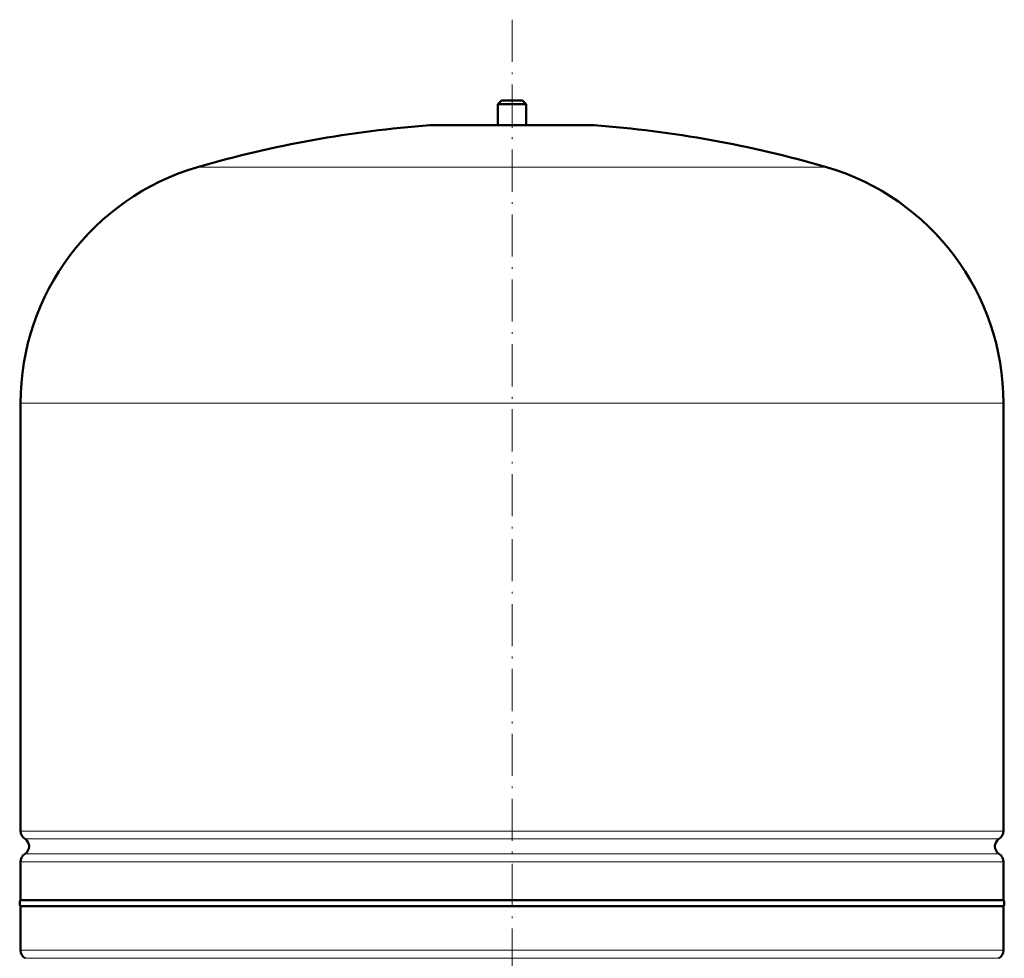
# Model space of a CAD drawing. Extents: x -1438 to 1837, y -1689 to 607.
# Tile 51 of 92: x -632 to -351, y 204 to 472. Entities that reach past the tile are written whole.
import ezdxf

# ---------------------------------------------------------------- set-up
doc = ezdxf.new("R2010")
doc.units = 0
doc.linetypes.add('DASHDOT', pattern=[18.5, 12, -3, 0.5, -3])

msp = doc.modelspace()

# ---------------------------------------------------------------- linework, layer by layer
at = {"color": 7, "linetype": 'DASHDOT', "lineweight": 18}
msp.add_line((-491.55, 471.68), (-491.55, -32.6), dxfattribs=at)
at = {"color": 7, "linetype": 'DASHDOT', "lineweight": 18, "ltscale": 0.210416}
msp.add_line((-491.55, 449.32), (-491.55, 440.9), dxfattribs=at)
at = {"color": 7, "lineweight": 50}
for p, q in [((-494.55, 448.62), (-495.55, 447.62)), ((-495.55, 447.62), (-491.55, 447.62)), ((-495.55, 447.62), (-495.55, 441.62)), ((-494.55, 448.62), (-491.55, 448.62)), ((-491.55, 448.62), (-488.55, 448.62)), ((-491.55, 447.62), (-487.55, 447.62)), ((-488.55, 448.62), (-487.55, 447.62)), ((-487.55, 447.62), (-487.55, 441.62)), ((-514.55, 441.62), (-468.55, 441.62)), ((-631.55, 240.5), (-631.55, 362.46)), ((-351.55, 240.5), (-351.55, 362.46)), ((-631.55, 220.82), (-631.55, 231.74)), ((-351.55, 220.82), (-351.55, 231.74)), ((-631.55, 220.82), (-491.55, 220.82)), ((-351.55, 219.12), (-631.55, 219.12)), ((-631.55, 206.5), (-631.55, 219.12)), ((-491.55, 220.82), (-351.55, 220.82)), ((-351.55, 219.12), (-351.55, 206.5))]:
    msp.add_line(p, q, dxfattribs=at)
at = {"color": 7, "lineweight": 18}
for p, q in [((-491.55, 441.61), (-514.92, 441.61)), ((-468.19, 441.61), (-491.55, 441.61)), ((-491.55, 429.66), (-581.15, 429.66)), ((-401.95, 429.66), (-491.55, 429.66)), ((-491.55, 362.46), (-631.55, 362.46)), ((-351.55, 362.46), (-491.55, 362.46)), ((-631.55, 240.5), (-491.55, 240.5)), ((-491.55, 240.5), (-351.55, 240.5)), ((-491.55, 238.23), (-630.3, 238.23)), ((-352.8, 238.23), (-491.55, 238.23)), ((-630.3, 234.01), (-491.55, 234.01)), ((-491.55, 234.01), (-352.8, 234.01)), ((-491.55, 231.74), (-631.55, 231.74)), ((-351.55, 231.74), (-491.55, 231.74)), ((-631.55, 206.5), (-351.55, 206.5)), ((-630.3, 204.23), (-352.8, 204.23))]:
    msp.add_line(p, q, dxfattribs=at)
at = {"color": 7, "lineweight": 50}
for centre, radius, start, end in [((-491.55, 122.46), 320, 94.1872, 106.2602), ((-514.55, 436.62), 5, 89.998, 94.1872), ((-468.55, 436.62), 5, 85.8128, 90.002), ((-491.55, 122.46), 320, 73.7398, 85.8128), ((-561.55, 362.46), 70, 106.2602, 180), ((-421.55, 362.46), 70, 0, 73.7398), ((-628.85, 240.5), 2.7, 180, 237.421), ((-354.25, 240.5), 2.7, 302.579, 360), ((-631.65, 236.12), 2.5, 302.579, 57.421), ((-351.45, 236.12), 2.5, 122.579, 237.421), ((-628.85, 231.74), 2.7, 122.579, 180), ((-354.25, 231.74), 2.7, 0, 57.421), ((-630.35, 219.97), 1.47, 144.7356, 215.2644), ((-352.75, 219.97), 1.47, 324.7356, 35.2644), ((-628.85, 206.5), 2.7, 180, 237.421), ((-354.25, 206.5), 2.7, 302.579, 360)]:
    msp.add_arc(centre, radius, start, end, dxfattribs=at)

doc.saveas('drawing.dxf')
